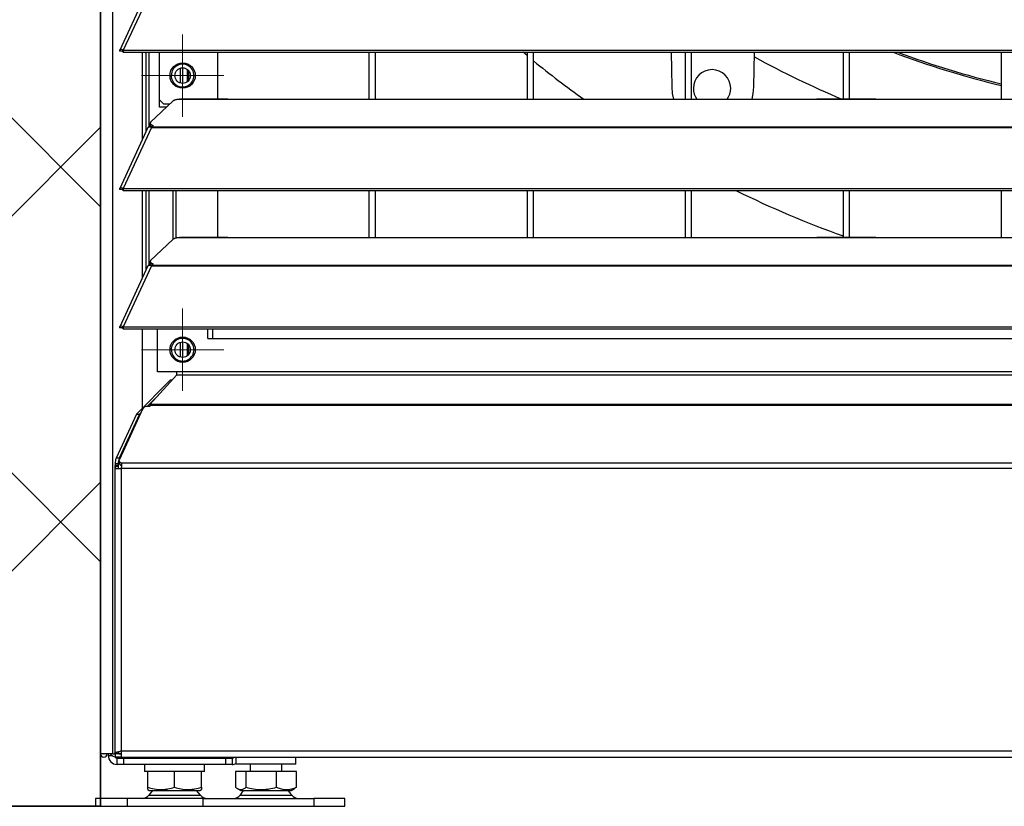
# Model space of a CAD drawing. Header units: millimetres. Extents: x 0 to 39025, y -31299 to 8400.
# Tile 140 of 206: x 6578 to 6890, y 6467 to 6716. Entities that reach past the tile are written whole.
import ezdxf

# ---------------------------------------------------------------- set-up
doc = ezdxf.new("R2010")
doc.units = ezdxf.units.MM
doc.layers.add('ODMIKI funkcionalni', color=253, linetype='Continuous')
doc.layers.add('ODMIKI varnostni', color=252, linetype='Continuous')

# ---------------------------------------------------------------- blocks, each defined once
blk = doc.blocks.new('SW_CENTERMARKSYMBOL_10')
at = {"color": 0, "linetype": 'Continuous', "lineweight": 18}
for p, q in [((0, 5), (0, 6.5)), ((0, 0), (0, 2.5)), ((-5, 0), (-6.5, 0)), ((0, 0), (-2.5, 0)), ((0, 0), (0, -2.5)), ((0, 0), (2.5, 0)), ((5, 0), (6.5, 0)), ((0, -5), (0, -6.5))]:
    blk.add_line(p, q, dxfattribs=at)
blk = doc.blocks.new('SW_CENTERMARKSYMBOL_11')
at = {"color": 0, "linetype": 'Continuous', "lineweight": 18}
for p, q in [((0, 2.5), (0, 4.9585)), ((0, 0), (0, 2.5)), ((-2.5, 0), (-4.9585, 0)), ((0, 0), (-2.5, 0)), ((0, 0), (0, -2.5)), ((0, 0), (2.5, 0)), ((2.5, 0), (4.9585, 0)), ((0, -2.5), (0, -4.9585))]:
    blk.add_line(p, q, dxfattribs=at)
blk = doc.blocks.new('SW_CENTERMARKSYMBOL_15')
at = {"color": 0, "linetype": 'Continuous', "lineweight": 18}
for p, q in [((0, 2.5), (0, 4.9585)), ((0, 0), (0, 2.5)), ((-2.5, 0), (-4.9585, 0)), ((0, 0), (-2.5, 0)), ((0, 0), (0, -2.5)), ((0, 0), (2.5, 0)), ((2.5, 0), (4.9585, 0)), ((0, -2.5), (0, -4.9585))]:
    blk.add_line(p, q, dxfattribs=at)
blk = doc.blocks.new('SW_CENTERMARKSYMBOL_17')
at = {"color": 0, "linetype": 'Continuous', "lineweight": 18}
for p, q in [((0, 5), (0, 6.5)), ((0, 0), (0, 2.5)), ((-5, 0), (-6.5, 0)), ((0, 0), (-2.5, 0)), ((0, 0), (0, -2.5)), ((0, 0), (2.5, 0)), ((5, 0), (6.5, 0)), ((0, -5), (0, -6.5))]:
    blk.add_line(p, q, dxfattribs=at)
blk = doc.blocks.new('Adapt 2 S (spredaj)')
at = {"linetype": 'Continuous', "lineweight": 25}
for p, q in [((0, 16.6), (0, 885.35)), ((3.9, 16.6), (3.9, 886.03)), ((14.94, 258.45), (6.04, 239.16)), ((16.11, 258.46), (7.19, 239.14)), ((6.87, 238.77), (6.11, 238.77)), ((7.19, 239.14), (7.21, 239.13)), ((7.19, 238.49), (7.19, 239.14)), ((7.19, 238.49), (7.21, 238.48)), ((7.21, 239.13), (1142.79, 239.13)), ((7.21, 238.48), (7.21, 239.13)), ((7.21, 238.48), (1142.79, 238.48)), ((13.29, 211.11), (13.29, 238.48)), ((14.38, 213.49), (14.38, 238.48)), ((15.34, 214.89), (15.34, 238.48)), ((18.59, 221.1), (18.59, 238.48)), ((37, 238.48), (37, 223.68)), ((85, 223.6), (85, 238.48)), ((87, 223.6), (87, 238.48)), ((135, 237.4), (133.69, 238.48)), ((135, 238.48), (135, 223.6)), ((137, 223.6), (137, 238.48)), ((180.56, 238.48), (180.75, 227.52)), ((185, 238.48), (185, 223.6)), ((187, 223.6), (187, 238.48)), ((206.75, 227.52), (206.94, 238.48)), ((235, 238.48), (235, 223.68)), ((237, 223.68), (237, 238.48)), ((285, 238.48), (285, 223.6)), ((25.2, 233.44), (25.2, 228.76)), ((26, 228.64), (26, 233.56)), ((27.5, 229.18), (27.5, 233.02)), ((27.8, 232.73), (27.8, 229.47)), ((22.84, 222.98), (15.84, 216.33)), ((18.59, 223.48), (19.96, 222.1)), ((21.91, 222.1), (19.96, 222.1)), ((25, 223.6), (25.28, 223.65)), ((25, 223.6), (42, 223.6)), ((40.31, 223.68), (25.28, 223.68)), ((42, 223.6), (225, 223.6)), ((225, 223.6), (247, 223.6)), ((245.31, 223.68), (226.65, 223.68)), ((247, 223.6), (818, 223.6)), ((20.86, 221.1), (18.59, 221.1)), ((15.62, 214.89), (15.79, 215.06)), ((15.7, 216.05), (15.7, 215.29)), ((16.21, 214.93), (16.67, 215.36)), ((14.94, 214.7), (6.04, 195.41)), ((16.11, 214.71), (7.19, 195.39)), ((16.11, 214.72), (16.11, 214.71)), ((16.11, 214.71), (16.21, 214.71)), ((16.19, 214.71), (16.21, 214.74)), ((16.21, 214.71), (16.21, 214.93)), ((16.21, 214.93), (1133.33, 214.93)), ((16.21, 214.71), (1133.33, 214.71)), ((6.87, 195.02), (6.11, 195.02)), ((7.19, 195.39), (7.21, 195.38)), ((7.19, 194.74), (7.19, 195.39)), ((7.19, 194.74), (7.21, 194.73)), ((7.21, 195.38), (1142.79, 195.38)), ((7.21, 194.73), (7.21, 195.38)), ((7.21, 194.73), (1142.79, 194.73)), ((13.29, 167.36), (13.29, 194.73)), ((14.38, 169.74), (14.38, 194.73)), ((15.34, 171.14), (15.34, 194.73)), ((23.01, 179.35), (23.01, 194.73)), ((23.96, 179.7), (23.96, 194.73)), ((37, 194.73), (37, 179.93)), ((85, 179.85), (85, 194.73)), ((87, 179.85), (87, 194.73)), ((135, 194.73), (135, 179.85)), ((137, 179.85), (137, 194.73)), ((185, 194.73), (185, 179.85)), ((187, 179.85), (187, 194.73)), ((235, 194.73), (235, 179.93)), ((237, 179.93), (237, 194.73)), ((285, 194.73), (285, 179.85)), ((22.84, 179.23), (15.84, 172.58)), ((25, 179.85), (25.28, 179.9)), ((25, 179.85), (42, 179.85)), ((40.31, 179.93), (25.28, 179.93)), ((42, 179.85), (225, 179.85)), ((225, 179.85), (247, 179.85)), ((245.31, 179.93), (226.65, 179.93)), ((247, 179.85), (818, 179.85)), ((15.7, 172.3), (15.7, 171.54)), ((16.21, 171.18), (16.67, 171.61)), ((14.94, 170.95), (6.04, 151.66)), ((16.11, 170.96), (7.19, 151.64)), ((15.62, 171.14), (15.79, 171.31)), ((16.11, 170.97), (16.11, 170.96)), ((16.11, 170.96), (16.21, 170.96)), ((16.19, 170.96), (16.21, 170.99)), ((16.21, 170.96), (16.21, 171.18)), ((16.21, 171.18), (1133.33, 171.18)), ((16.21, 170.96), (1133.33, 170.96)), ((6.87, 151.27), (6.11, 151.27)), ((7.19, 151.64), (7.21, 151.63)), ((7.19, 150.99), (7.19, 151.64)), ((7.19, 150.99), (7.21, 150.98)), ((7.21, 151.63), (1142.79, 151.63)), ((7.21, 150.98), (7.21, 151.63)), ((7.21, 150.98), (1142.79, 150.98)), ((13.29, 125.96), (13.29, 150.98)), ((17.96, 137.41), (17.96, 150.98)), ((33.96, 147.95), (33.96, 150.98)), ((35.5, 147.95), (35.5, 150.98)), ((25.2, 146.74), (25.2, 142.06)), ((26, 141.94), (26, 146.86)), ((33.96, 147.95), (1116.04, 147.95)), ((27.5, 142.48), (27.5, 146.32)), ((27.8, 146.03), (27.8, 142.77)), ((24.11, 137.41), (17.96, 137.41)), ((1125.89, 137.41), (24.11, 137.41)), ((24.11, 136.46), (24.11, 137.41)), ((22.06, 134.73), (11.34, 124.01)), ((24.11, 136.46), (15.62, 127.05)), ((22.55, 134.73), (22.06, 134.73)), ((24.11, 136.46), (1125.89, 136.46)), ((18.27, 129.98), (14.74, 126.46)), ((13.25, 125.62), (5.95, 109.7)), ((15.57, 126.48), (15.07, 126.48)), ((15.57, 126.77), (15.57, 126.48)), ((1134.43, 126.77), (15.57, 126.77)), ((1134.38, 127.05), (15.62, 127.05)), ((11.34, 124.01), (4.9, 110.12)), ((12.29, 124.01), (5.85, 110.12)), ((11.34, 124.01), (12.29, 124.01)), ((12.69, 124.4), (12.29, 124.01)), ((5.85, 110.12), (4.9, 110.12)), ((5.88, 109.4), (5.88, 108.58)), ((4.52, 107.55), (4.52, 16.65)), ((4.52, 107.55), (5.52, 107.55)), ((4.62, 108.46), (5.57, 108.46)), ((4.62, 108.46), (4.62, 107.77)), ((5.57, 107.77), (4.62, 107.77)), ((4.79, 106.85), (6.52, 106.85)), ((5.57, 108.46), (5.57, 107.77)), ((5.57, 107.77), (5.57, 107.12)), ((6.52, 106.85), (6.52, 17.55)), ((1143.48, 106.85), (6.52, 106.85)), ((1143.34, 108.48), (6.66, 108.48)), ((3.9, 16.6), (0, 16.6)), ((2.4, 16.6), (2.4, 16.05)), ((2.4, 16.05), (3.6, 16.05)), ((3.9, 16.6), (4.45, 16.6)), ((5.57, 16.65), (4.62, 16.65)), ((4.62, 16.55), (4.62, 15.55)), ((6.52, 16.55), (4.62, 16.55)), ((5.2, 16.55), (5.2, 16.6)), ((5.57, 16.94), (5.57, 16.65)), ((5.57, 16.65), (6.52, 16.65)), ((5.74, 16.6), (6.52, 16.6)), ((6.52, 17.55), (6.52, 15.55)), ((6.52, 17.55), (1143.48, 17.55)), ((6.52, 15.55), (4.62, 15.55)), ((5.2, 15.55), (5.2, 15.25)), ((5.2, 13.25), (5.2, 15.25)), ((5.2, 15.25), (7.2, 15.25)), ((7.2, 13.25), (5.2, 13.25)), ((6.52, 15.55), (1143.48, 15.55)), ((7.2, 15.25), (7.2, 13.25)), ((7.2, 15.25), (39.6, 15.25)), ((39.6, 13.25), (7.2, 13.25)), ((13.9, 13.25), (13.9, 11)), ((16.9, 15.25), (16.9, 15.55)), ((17.31, 15.55), (17.31, 15.25)), ((22.99, 15.25), (22.99, 15.55)), ((23.81, 15.55), (23.81, 15.25)), ((29.49, 15.25), (29.49, 15.55)), ((29.9, 15.55), (29.9, 15.25)), ((32.9, 11), (32.9, 13.25)), ((39.6, 13.25), (39.6, 15.25)), ((39.6, 15.25), (41.6, 15.25)), ((41.6, 13.25), (39.6, 13.25)), ((41.6, 15.25), (41.6, 15.55)), ((41.6, 15.25), (41.6, 13.25)), ((42.83, 15.55), (42.83, 13.3)), ((61.83, 13.3), (42.83, 13.3)), ((47.33, 13.3), (47.33, 11)), ((57.33, 11), (57.33, 13.3)), ((61.83, 13.3), (61.83, 15.55)), ((14.9, 11), (13.9, 11)), ((14.9, 6.05), (14.9, 11)), ((15.48, 11), (14.9, 11)), ((22.82, 11), (15.48, 11)), ((23.4, 11), (22.82, 11)), ((23.4, 6.05), (23.4, 11)), ((23.98, 11), (23.4, 11)), ((31.32, 11), (23.98, 11)), ((31.9, 11), (31.32, 11)), ((32.9, 11), (31.9, 11)), ((31.9, 6.05), (31.9, 11)), ((42.66, 11), (42.66, 6.05)), ((46.02, 11), (42.66, 11)), ((46.02, 6.05), (46.02, 11)), ((55.68, 11), (46.02, 11)), ((55.68, 6.05), (55.68, 11)), ((61.99, 11), (55.68, 11)), ((61.99, 6.05), (61.99, 11)), ((14.9, 5.29), (15.4, 5)), ((16.43, 5), (15.21, 3.57)), ((15.21, 3.57), (31.59, 3.57)), ((15.4, 5), (23.4, 5)), ((23.4, 5), (31.4, 5)), ((31.59, 3.57), (30.37, 5)), ((31.4, 5), (31.9, 5.29)), ((43.26, 5.61), (44.33, 5)), ((44.13, 3.57), (58.6, 3.57)), ((44.33, 5), (60.33, 5)), ((58.6, 3.57), (60.52, 3.57)), ((60.33, 5), (61.39, 5.61)), ((61.99, 6.05), (61.37, 5.64)), ((-1.6, 2.5), (-1.6, 0)), ((8.4, 2.5), (-1.6, 2.5)), ((-1.6, 0), (8.4, 0)), ((8.4, 2.5), (8.4, 0)), ((32.46, 2.5), (8.4, 2.5)), ((8.4, 0), (32.46, 0)), ((32.46, 0), (32.46, 2.5)), ((32.46, 2.5), (67.43, 2.5)), ((32.46, 0), (67.43, 0)), ((67.43, 2.5), (67.43, 0)), ((77.33, 2.5), (67.43, 2.5)), ((67.43, 0), (77.33, 0)), ((77.33, 0), (77.33, 2.5))]:
    blk.add_line(p, q, dxfattribs=at)
at = {"linetype": 'Continuous', "lineweight": 25, "flags": 128}
for points in [[(180.75, 227.52), (180.93, 225.38), (181.35, 223.6)], [(206.15, 223.6), (206.57, 225.38), (206.75, 227.52)], [(15.84, 216.33), (15.74, 216.2), (15.7, 216.07), (15.72, 215.94), (15.79, 215.81), (15.93, 215.69), (16.13, 215.57), (16.37, 215.46), (16.67, 215.36)], [(15.84, 172.58), (15.74, 172.45), (15.7, 172.32), (15.72, 172.19), (15.79, 172.06), (15.93, 171.94), (16.13, 171.82), (16.37, 171.71), (16.67, 171.61)], [(6.66, 108.48), (6.44, 108.59), (6.25, 108.72), (6.1, 108.87), (5.99, 109.03), (5.91, 109.19), (5.88, 109.36), (5.89, 109.53), (5.95, 109.7)]]:
    blk.add_lwpolyline(points, dxfattribs=at)
at = {"linetype": 'Continuous', "lineweight": 25}
for centre, radius in [((25.96, 231.1), 4), ((25.96, 231.1), 2.46), ((25.96, 144.4), 4), ((25.96, 144.4), 2.46)]:
    blk.add_circle(centre, radius, dxfattribs=at)
for centre, radius, start, end in [((348.5, 495.55), 294.78, 241.2944, 247.2637), ((348.5, 495.55), 275, 249.1937, 256.6494), ((348.5, 495.55), 274.5, 249.4701, 256.6246), ((25.96, 231.1), 3.6, 330, 150), ((348.5, 495.55), 335, 230.8507, 234.2713), ((25.96, 231.1), 3.6, 150, 330), ((193.5, 227.08), 5.9, 360, 180), ((193.5, 227.08), 5.9, 180, 216.2042), ((193.5, 227.08), 5.9, 323.7958, 360), ((16.41, 215.48), 0.743, 194.938, 255.8416), ((348.5, 495.55), 335, 243.8911, 250.1959), ((16.41, 171.73), 0.743, 194.938, 255.8416), ((25.96, 144.4), 3.6, 30, 210), ((25.96, 144.4), 3.6, 210, 30), ((14.92, 124.43), 2.06, 85.8564, 144.6189), ((8.91, 108.6), 4.3, 159.2804, 181.9271), ((9.87, 108.6), 4.3, 159.2804, 181.9271), ((7, 108.75), 1.13, 188.1572, 252.4582), ((1.05, 16.6), 1.05, 180, 0), ((1.05, 16.6), 0.05, 180, 0), ((5.2, 16.05), 2.8, 180, 270), ((5.2, 18.35), 2.8, 218.6822, 258.0586), ((5.2, 16.05), 0.8, 211.2667, 270), ((41.6, 16.05), 0.8, 270, 321.3178), ((41.6, 16.05), 2.8, 270, 295.9545), ((13.16, 5), 2.5, 270, 325.0151), ((33.64, 5), 2.5, 214.9849, 270), ((42.08, 5), 2.5, 270, 325.0151), ((62.57, 5), 2.5, 214.9849, 270)]:
    blk.add_arc(centre, radius, start, end, dxfattribs=at)
for centre, major_axis, ratio, start_param, end_param in [((23.96, 134.63), (2, 0), 0.16246, 2.26239, 2.827433), ((6.52, 107.55), (2, 0), 0.350104, 2.827433, 3.141593), ((6.52, 107.55), (2, 0), 0.700208, 3.141593, 3.665191), ((6.52, 107.55), (1, 0), 0.700208, 2.827433, 3.141593), ((6.52, 107.55), (0, 1.4), 0.714074, 1.570796, 2.094395)]:
    blk.add_ellipse(centre, major_axis=major_axis, ratio=ratio, start_param=start_param, end_param=end_param, dxfattribs=at)
for points, knots in [([(7.19, 239.14), (7, 239.25), (6.81, 239.32), (6.47, 239.38), (6.33, 239.37), (6.11, 239.27), (6.04, 239.19), (6, 239), (6.03, 238.88), (6.11, 238.77)], [0, 0, 0, 0, 0.25, 0.25, 0.5, 0.5, 0.75, 0.75, 1, 1, 1, 1]), ([(7.19, 238.49), (7.11, 238.58), (7.04, 238.66), (6.91, 238.76), (6.85, 238.8), (6.78, 238.83), (6.76, 238.83), (6.78, 238.81), (6.81, 238.79), (6.87, 238.77)], [0, 0, 0, 0, 0.25, 0.25, 0.5, 0.5, 0.75, 0.75, 1, 1, 1, 1]), ([(25, 223.6), (24.95, 223.6), (24.85, 223.59), (24.7, 223.57), (24.56, 223.56), (24.42, 223.54), (24.21, 223.51), (23.95, 223.46), (23.65, 223.38), (23.39, 223.3), (23.18, 223.21), (23.03, 223.13), (22.92, 223.06), (22.87, 223.01), (22.84, 222.98)], [0, 0, 0, 0, 0.0501196, 0.100056, 0.1499408, 0.199906, 0.2500831, 0.3749632, 0.5000234, 0.6249035, 0.7499637, 0.8333712, 0.9165126, 1, 1, 1, 1]), ([(40.31, 223.66), (40.48, 223.66), (41, 223.66), (41.6, 223.62), (42, 223.6)], [0, 0, 0, 0, 0.333156, 1, 1, 1, 1]), ([(225, 223.6), (225.39, 223.62), (225.98, 223.66), (226.48, 223.66), (226.65, 223.66)], [0, 0, 0, 0, 0.650514, 1, 1, 1, 1]), ([(245.31, 223.66), (245.48, 223.66), (246, 223.66), (246.6, 223.62), (247, 223.6)], [0, 0, 0, 0, 0.333156, 1, 1, 1, 1]), ([(14.96, 214.69), (15.01, 214.76), (15.1, 214.92), (15.54, 214.97), (15.92, 214.8), (16.11, 214.72)], [0, 0, 0, 0, 0.280914, 0.640457, 1, 1, 1, 1]), ([(7.19, 195.39), (7, 195.5), (6.81, 195.57), (6.47, 195.63), (6.33, 195.62), (6.11, 195.52), (6.04, 195.44), (6, 195.25), (6.03, 195.13), (6.11, 195.02)], [0, 0, 0, 0, 0.25, 0.25, 0.5, 0.5, 0.75, 0.75, 1, 1, 1, 1]), ([(7.19, 194.74), (7.11, 194.83), (7.04, 194.91), (6.91, 195.01), (6.85, 195.05), (6.78, 195.08), (6.76, 195.08), (6.78, 195.06), (6.81, 195.04), (6.87, 195.02)], [0, 0, 0, 0, 0.25, 0.25, 0.5, 0.5, 0.75, 0.75, 1, 1, 1, 1]), ([(25, 179.85), (24.95, 179.85), (24.85, 179.84), (24.7, 179.82), (24.56, 179.81), (24.42, 179.79), (24.21, 179.76), (23.95, 179.71), (23.65, 179.63), (23.39, 179.55), (23.18, 179.46), (23.03, 179.38), (22.92, 179.31), (22.87, 179.26), (22.84, 179.23)], [0, 0, 0, 0, 0.0501196, 0.100056, 0.1499408, 0.199906, 0.2500831, 0.3749632, 0.5000234, 0.6249035, 0.7499637, 0.8333712, 0.9165126, 1, 1, 1, 1]), ([(40.31, 179.91), (40.48, 179.91), (41, 179.91), (41.6, 179.87), (42, 179.85)], [0, 0, 0, 0, 0.333156, 1, 1, 1, 1]), ([(225, 179.85), (225.39, 179.87), (225.98, 179.91), (226.48, 179.91), (226.65, 179.91)], [0, 0, 0, 0, 0.650514, 1, 1, 1, 1]), ([(245.31, 179.91), (245.48, 179.91), (246, 179.91), (246.6, 179.87), (247, 179.85)], [0, 0, 0, 0, 0.333156, 1, 1, 1, 1]), ([(14.96, 170.94), (15.01, 171.01), (15.1, 171.17), (15.54, 171.22), (15.92, 171.05), (16.11, 170.97)], [0, 0, 0, 0, 0.280914, 0.640457, 1, 1, 1, 1]), ([(7.19, 151.64), (7, 151.75), (6.81, 151.82), (6.47, 151.88), (6.33, 151.87), (6.11, 151.77), (6.04, 151.69), (6, 151.5), (6.03, 151.38), (6.11, 151.27)], [0, 0, 0, 0, 0.25, 0.25, 0.5, 0.5, 0.75, 0.75, 1, 1, 1, 1]), ([(7.19, 150.99), (7.11, 151.08), (7.04, 151.16), (6.91, 151.26), (6.85, 151.3), (6.78, 151.33), (6.76, 151.33), (6.78, 151.31), (6.81, 151.29), (6.87, 151.27)], [0, 0, 0, 0, 0.25, 0.25, 0.5, 0.5, 0.75, 0.75, 1, 1, 1, 1]), ([(6.66, 108.48), (6.65, 108.39), (6.64, 108.28), (6.61, 108.04), (6.6, 107.91), (6.58, 107.63), (6.57, 107.48), (6.55, 107.17), (6.53, 107.01), (6.52, 106.85)], [0, 0, 0, 0, 0.25, 0.25, 0.5, 0.5, 0.75, 0.75, 1, 1, 1, 1]), ([(4.62, 16.65), (4.52, 16.73), (4.5, 16.8), (4.6, 16.95), (4.72, 17.03), (5.09, 17.18), (5.33, 17.25), (5.89, 17.4), (6.21, 17.47), (6.52, 17.55)], [0, 0, 0, 0, 0.25, 0.25, 0.5, 0.5, 0.75, 0.75, 1, 1, 1, 1]), ([(6.52, 17.55), (6.37, 17.47), (6.21, 17.4), (5.93, 17.25), (5.81, 17.18), (5.62, 17.03), (5.56, 16.95), (5.51, 16.8), (5.52, 16.73), (5.57, 16.65)], [0, 0, 0, 0, 0.25, 0.25, 0.5, 0.5, 0.75, 0.75, 1, 1, 1, 1]), ([(14.9, 6.05), (15.59, 5.82), (16.29, 5.63), (17.71, 5.36), (18.42, 5.29), (19.5, 5.29), (19.87, 5.31), (20.58, 5.38), (20.94, 5.43), (22, 5.63), (22.71, 5.82), (23.4, 6.05)], [0, 0, 0, 0, 0.25, 0.25, 0.5, 0.5, 0.625, 0.625, 0.75, 0.75, 1, 1, 1, 1]), ([(14.9, 5.32), (14.9, 5.31), (14.9, 5.24), (14.9, 5.48), (14.9, 5.86), (14.9, 6.05)], [0, 0, 0, 0, 0.069432, 0.530453, 1, 1, 1, 1]), ([(23.4, 6.05), (24.09, 5.82), (24.79, 5.63), (26.21, 5.36), (26.92, 5.29), (28, 5.29), (28.37, 5.31), (29.08, 5.38), (29.44, 5.43), (30.5, 5.63), (31.21, 5.82), (31.9, 6.05)], [0, 0, 0, 0, 0.25, 0.25, 0.5, 0.5, 0.625, 0.625, 0.75, 0.75, 1, 1, 1, 1]), ([(31.9, 6.05), (31.9, 5.82), (31.9, 5.39), (31.9, 5.34), (31.9, 5.32)], [0, 0, 0, 0, 0.528943, 1, 1, 1, 1]), ([(42.66, 6.05), (42.93, 5.82), (43.21, 5.63), (43.77, 5.36), (44.05, 5.29), (44.48, 5.29), (44.62, 5.31), (44.9, 5.38), (45.05, 5.43), (45.47, 5.63), (45.74, 5.82), (46.02, 6.05)], [0, 0, 0, 0, 0.25, 0.25, 0.5, 0.5, 0.625, 0.625, 0.75, 0.75, 1, 1, 1, 1]), ([(45.36, 5), (45.34, 4.99), (44.9, 4.62), (44.5, 4.15), (44.2, 3.65), (44.19, 3.63)], [0, 0, 0, 0, 0.038942, 0.954451, 1, 1, 1, 1]), ([(46.02, 6.05), (46.81, 5.82), (47.6, 5.63), (49.21, 5.36), (50.02, 5.29), (51.25, 5.29), (51.66, 5.31), (52.48, 5.38), (52.89, 5.43), (54.1, 5.63), (54.89, 5.82), (55.68, 6.05)], [0, 0, 0, 0, 0.25, 0.25, 0.5, 0.5, 0.625, 0.625, 0.75, 0.75, 1, 1, 1, 1]), ([(55.68, 6.05), (56.2, 5.82), (56.72, 5.63), (57.76, 5.36), (58.29, 5.29), (59.1, 5.29), (59.37, 5.31), (59.9, 5.38), (60.17, 5.43), (60.96, 5.63), (61.48, 5.82), (61.99, 6.05)], [0, 0, 0, 0, 0.25, 0.25, 0.5, 0.5, 0.625, 0.625, 0.75, 0.75, 1, 1, 1, 1]), ([(60.46, 3.61), (60.39, 3.72), (60.07, 4.23), (59.63, 4.66), (59.29, 5)], [0, 0, 0, 0, 0.2096337, 1, 1, 1, 1])]:
    blk.add_open_spline(points, degree=3, knots=knots, dxfattribs=at)
blk.add_open_spline([(15.62, 127.05), (15.6, 126.98), (15.59, 126.89), (15.57, 126.77)], degree=3, dxfattribs=at)
at = {"linetype": 'Continuous', "lineweight": 0, "xscale": 2, "yscale": 2, "zscale": 2}
for name, p in [('SW_CENTERMARKSYMBOL_10', (25.96, 231.1)), ('SW_CENTERMARKSYMBOL_11', (25.96, 231.1)), ('SW_CENTERMARKSYMBOL_17', (25.96, 144.4)), ('SW_CENTERMARKSYMBOL_15', (25.96, 144.4))]:
    blk.add_blockref(name, p, dxfattribs=at)

msp = doc.modelspace()

# ---------------------------------------------------------------- hatches: boundary and pattern name
at = {"layer": 'ODMIKI funkcionalni'}
h = msp.add_hatch(dxfattribs=at)
h.set_pattern_fill('ANSI31', color=256, scale=25)
h.set_pattern_definition([(45, (0, -2616.19), (-56.1266, 56.1266), [])])
h.paths.add_polyline_path([(7753.64, 6466.79), (7753.64, 7365.08), (6603.64, 7365.08), (6603.64, 6466.79), (6003.64, 6466.79), (6003.64, 7865.08), (8053.64, 7865.08), (8053.64, 6466.79)])
at = {"layer": 'ODMIKI varnostni'}
h = msp.add_hatch(dxfattribs=at)
h.set_pattern_fill('ANSI31', color=256, scale=25, angle=90)
h.set_pattern_definition([(135, (2474.9, -1787.354), (-56.1266, -56.1266), [])])
h.paths.add_polyline_path([(6603.64, 6466.79), (6603.64, 7365.08), (5603.64, 6466.79)])

# ---------------------------------------------------------------- linework, layer by layer
at = {"layer": 'ODMIKI funkcionalni'}
msp.add_lwpolyline([(7753.64, 6466.79), (7753.64, 7365.08), (6603.64, 7365.08), (6603.64, 6466.79), (6003.64, 6466.79), (6003.64, 7865.08), (8053.64, 7865.08), (8053.64, 6466.79)], close=True, dxfattribs=at)
at = {"layer": 'ODMIKI varnostni'}
msp.add_lwpolyline([(6603.64, 6466.79), (6603.64, 7365.08), (5603.64, 6466.79)], close=True, dxfattribs=at)

# ---------------------------------------------------------------- block references
at = {"color": 1}
msp.add_blockref('Adapt 2 S (spredaj)', (6603.64, 6466.79), dxfattribs=at)

doc.saveas('drawing.dxf')
